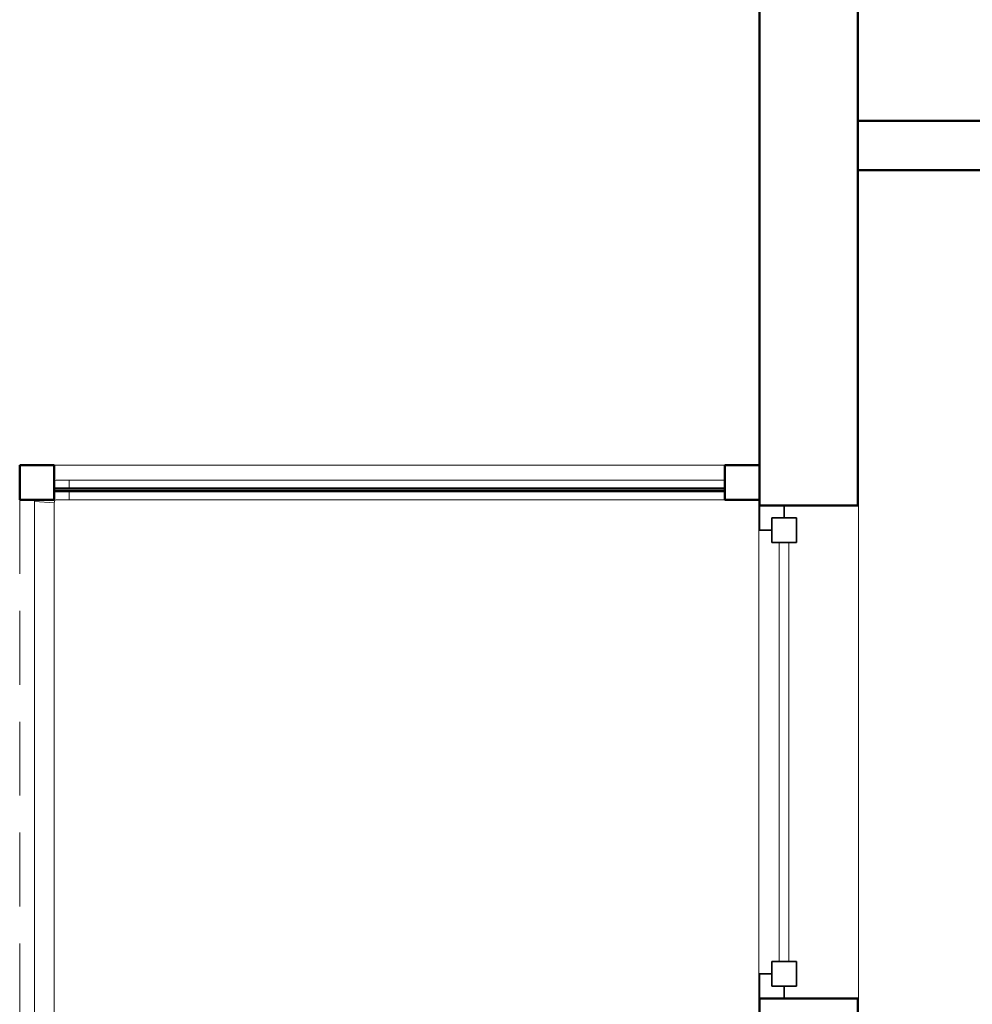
# Model space of a CAD drawing. Header units: millimetres. Extents: x -15837 to 20337, y 4737 to 43412.
# Tile 22 of 85: x 7171 to 9103, y 39384 to 41381. Entities that reach past the tile are written whole.
import ezdxf

# ---------------------------------------------------------------- set-up
doc = ezdxf.new("R2010")
doc.units = ezdxf.units.MM
doc.linetypes.add('ADSK_Штриховая_ш3 п1_5', pattern=[225, 150, -75])
for name, color, linetype, lineweight in [('A-COLS-____-MCUT', 52, 'Continuous', 50), ('A-COLS-____-OTLN', 52, 'Continuous', 20), ('A-DETL-____-MBND', 5, 'ADSK_Штриховая_ш3 п1_5', 20), ('A-GENM-____-MCUT', 13, 'Continuous', 50), ('A-GENM-____-OTLN', 13, 'Continuous', 20), ('A-GLAZ-____-MCUT', 151, 'Continuous', 35), ('A-GLAZ-____-OTLN', 151, 'Continuous', 20), ('A-PART-____-OTLN', 2, 'Continuous', 20), ('A-WALL-____-MCUT', 113, 'Continuous', 50), ('A-WALL-____-OTLN', 113, 'Continuous', 20), ('Ограждение', 7, 'Continuous', 20)]:
    doc.layers.add(name, color=color, linetype=linetype, lineweight=lineweight)

# ---------------------------------------------------------------- blocks, each defined once
blk = doc.blocks.new('Прямая форма - 83 new-611939-В_Этаж 03_Водопровод')
at = {"layer": 'A-COLS-____-MCUT', "color": 9}
for p, q in [((35, 35), (-35, 35)), ((-35, 35), (-35, -35)), ((35, -35), (35, 35)), ((-35, -35), (35, -35))]:
    blk.add_line(p, q, dxfattribs=at)
blk = doc.blocks.new('Прямая форма - CRE - 003-611940-В_Этаж 03_Водопровод')
blk.add_blockref('Прямая форма - 83 new-611939-В_Этаж 03_Водопровод', (0, 0))
blk = doc.blocks.new('Прямая форма - 83 new-611963-В_Этаж 03_Водопровод')
at = {"layer": 'A-WALL-____-MCUT', "color": 9}
for p, q in [((3920, 0), (3200, 0)), ((3920, -200), (3920, 0)), ((7000, 0), (4920, 0)), ((4920, 0), (4920, -200)), ((3200, -200), (3920, -200)), ((4920, -200), (7000, -200))]:
    blk.add_line(p, q, dxfattribs=at)
blk = doc.blocks.new('Прямая форма - SW - 008-611964-В_Этаж 03_Водопровод')
blk.add_blockref('Прямая форма - 83 new-611963-В_Этаж 03_Водопровод', (0, 0))
blk = doc.blocks.new('Family - WD - 004-611968-В_Этаж 03_Водопровод')
at = {"layer": 'A-GENM-____-MCUT', "lineweight": 9}
for p, q in [((500, 1), (-500, 1)), ((-500, 1), (-500, -201)), ((500, -201), (500, 1)), ((-500, -201), (500, -201))]:
    blk.add_line(p, q, dxfattribs=at)
blk = doc.blocks.new('Прямая форма - 83 new-612012-В_Этаж 03_Водопровод')
at = {"layer": 'A-WALL-____-MCUT', "color": 9}
for p, q in [((3400, 100), (3124.2, 100)), ((3400, 0), (3400, 100)), ((3124.2, 0), (3400, 0))]:
    blk.add_line(p, q, dxfattribs=at)
blk = doc.blocks.new('Прямая форма - SW - 010-612013-В_Этаж 03_Водопровод')
blk.add_blockref('Прямая форма - 83 new-612012-В_Этаж 03_Водопровод', (0, 0))
blk = doc.blocks.new('Прямая форма - 83 new-612017-В_Этаж 03_Водопровод')
at = {"layer": 'A-DETL-____-MBND', "color": 253}
blk.add_line((-1500, -2368.6), (-1500, -8926.4), dxfattribs=at)
blk = doc.blocks.new('Прямая форма - SLA - 012-612018-В_Этаж 03_Водопровод')
blk.add_blockref('Прямая форма - 83 new-612017-В_Этаж 03_Водопровод', (0, 0))
blk = doc.blocks.new('Прямая форма - 83 new-612057-В_Этаж 03_Водопровод')
at = {"layer": 'Ограждение', "color": 253}
blk.add_line((-1470, -73.7), (-1470, -70), dxfattribs=at)
blk = doc.blocks.new('Прямая форма - Steel - Structural-612058-В_Этаж 03_Водопровод')
blk.add_blockref('Прямая форма - 83 new-612057-В_Этаж 03_Водопровод', (0, 0))
blk = doc.blocks.new('Прямая форма - 83 new-612067-В_Этаж 03_Водопровод')
at = {"layer": 'Ограждение', "color": 253}
for p, q in [((-1426.3, -30), (-1430, -30.5)), ((-1400, -30), (-1426.3, -30)), ((-1400, -47.2), (-1400, -30)), ((-1400, -70), (-1400, -52.2)), ((-1470, -73.7), (-1469.5, -70)), ((-1430, -76.3), (-1470, -73.7)), ((-1430, -76.3), (-1429.7, -73.8)), ((-1429.7, -73.8), (-1429.2, -72.6)), ((-1429.2, -72.6), (-1428.4, -71.6)), ((-1428.4, -71.6), (-1427.4, -70.8)), ((-1427.4, -70.8), (-1426.2, -70.3)), ((-1426.2, -70.3), (-1423.7, -70)), ((-1423.7, -70), (-1400, -70))]:
    blk.add_line(p, q, dxfattribs=at)
blk = doc.blocks.new('Прямая форма - Steel - Structural-612068-В_Этаж 03_Водопровод')
blk.add_blockref('Прямая форма - 83 new-612067-В_Этаж 03_Водопровод', (0, 0))
blk = doc.blocks.new('Прямая форма - 83 new-612189-В_Этаж 03_Водопровод')
at = {"layer": 'Ограждение', "color": 253}
for p, q in [((-1470, -73.7), (-1430, -76.3)), ((-1470, -73.7), (-1470, -6597.8)), ((-1430, -76.3), (-1430, -6597.8))]:
    blk.add_line(p, q, dxfattribs=at)
blk = doc.blocks.new('Прямая форма - Steel - Structural-612190-В_Этаж 03_Водопровод')
blk.add_blockref('Прямая форма - 83 new-612189-В_Этаж 03_Водопровод', (0, 0))
blk = doc.blocks.new('Прямая форма - 83 new-612243-В_Этаж 03_Водопровод')
at = {"layer": 'Ограждение', "color": 253}
for p, q in [((-1400, -30), (-70, -30)), ((-1400, -47.2), (-1400, -30)), ((-1400, -70), (-1400, -52.2)), ((-1400, -70), (-70, -70))]:
    blk.add_line(p, q, dxfattribs=at)
blk = doc.blocks.new('Прямая форма - Steel - Structural-612244-В_Этаж 03_Водопровод')
blk.add_blockref('Прямая форма - 83 new-612243-В_Этаж 03_Водопровод', (0, 0))
blk = doc.blocks.new('Прямая форма - RAILING - 005-612315-В_Этаж 03_Водопровод')
for name in ['Прямая форма - Steel - Structural-612068-В_Этаж 03_Водопровод', 'Прямая форма - Steel - Structural-612244-В_Этаж 03_Водопровод', 'Прямая форма - Steel - Structural-612058-В_Этаж 03_Водопровод', 'Прямая форма - Steel - Structural-612190-В_Этаж 03_Водопровод']:
    blk.add_blockref(name, (0, 0))
blk = doc.blocks.new('Family - 83 new-612323-В_Этаж 03_Водопровод')
at = {"layer": 'A-PART-____-OTLN', "color": 253}
blk.add_line((-1470, -73.7), (-1470, -70), dxfattribs=at)
blk = doc.blocks.new('Family - Steel - Structural-612324-В_Этаж 03_Водопровод')
blk.add_blockref('Family - 83 new-612323-В_Этаж 03_Водопровод', (0, 0))
blk = doc.blocks.new('Family - 83 new-612338-В_Этаж 03_Водопровод')
at = {"layer": 'A-PART-____-OTLN', "color": 253}
for p, q in [((-1426.3, -30), (-1430, -30.5)), ((-1400, -30), (-1426.3, -30)), ((-1400, -47.2), (-1400, -30)), ((-1400, -70), (-1400, -52.2)), ((-1470, -73.7), (-1469.5, -70)), ((-1430, -76.3), (-1470, -73.7)), ((-1430, -76.3), (-1429.7, -73.8)), ((-1429.7, -73.8), (-1429.2, -72.6)), ((-1429.2, -72.6), (-1428.4, -71.6)), ((-1428.4, -71.6), (-1427.4, -70.8)), ((-1427.4, -70.8), (-1426.2, -70.3)), ((-1426.2, -70.3), (-1423.7, -70)), ((-1423.7, -70), (-1400, -70))]:
    blk.add_line(p, q, dxfattribs=at)
blk = doc.blocks.new('Family - Steel - Structural-612339-В_Этаж 03_Водопровод')
blk.add_blockref('Family - 83 new-612338-В_Этаж 03_Водопровод', (0, 0))
blk = doc.blocks.new('Family - 83 new-612521-В_Этаж 03_Водопровод')
at = {"layer": 'A-PART-____-OTLN', "color": 253}
for p, q in [((-1470, -73.7), (-1430, -76.3)), ((-1470, -73.7), (-1470, -6597.8)), ((-1430, -76.3), (-1430, -6597.8))]:
    blk.add_line(p, q, dxfattribs=at)
blk = doc.blocks.new('Family - Steel - Structural-612522-В_Этаж 03_Водопровод')
blk.add_blockref('Family - 83 new-612521-В_Этаж 03_Водопровод', (0, 0))
blk = doc.blocks.new('Family - 83 new-612602-В_Этаж 03_Водопровод')
at = {"layer": 'A-PART-____-OTLN', "color": 253}
for p, q in [((-1400, -30), (-70, -30)), ((-1400, -47.2), (-1400, -30)), ((-1400, -70), (-1400, -52.2)), ((-1400, -70), (-70, -70))]:
    blk.add_line(p, q, dxfattribs=at)
blk = doc.blocks.new('Family - Steel - Structural-612603-В_Этаж 03_Водопровод')
blk.add_blockref('Family - 83 new-612602-В_Этаж 03_Водопровод', (0, 0))
blk = doc.blocks.new('Прямая форма - 83 new-609513-В_Этаж 03_Водопровод')
at = {"layer": 'A-GLAZ-____-MCUT', "color": 53}
for p, q in [((-425, 25), (-475, 25)), ((-475, 25), (-475, -25)), ((-425, -25), (-425, 25)), ((475, 25), (425, 25)), ((425, 25), (425, -25)), ((475, -25), (475, 25)), ((-475, 0), (-500, 0)), ((-500, 0), (-500, -50)), ((-475, -25), (-475, 0)), ((500, 0), (475, 0)), ((475, 0), (475, -25)), ((500, -50), (500, 0)), ((-475, -25), (-425, -25)), ((-450, -25), (-475, -25)), ((-450, -50), (-450, -25)), ((425, -25), (475, -25)), ((475, -25), (450, -25)), ((450, -25), (450, -50)), ((-500, -50), (-450, -50)), ((450, -50), (500, -50))]:
    blk.add_line(p, q, dxfattribs=at)
at = {"layer": 'A-GLAZ-____-OTLN', "color": 253}
for p, q in [((425, 10), (-425, 10)), ((-425, -10), (425, -10))]:
    blk.add_line(p, q, dxfattribs=at)
blk = doc.blocks.new('Прямая форма - WD - 004-612719-В_Этаж 03_Водопровод')
blk.add_blockref('Прямая форма - 83 new-609513-В_Этаж 03_Водопровод', (500, 50))
blk = doc.blocks.new('Прямая форма - 83 new-612831-В_Этаж 03_Водопровод')
at = {"layer": 'A-WALL-____-MCUT', "color": 9}
for p, q in [((1426.1, 2.5), (66.1, 2.5)), ((66.1, 2.5), (66.1, -2.5)), ((1426.1, -2.5), (1426.1, 2.5)), ((66.1, -2.5), (1426.1, -2.5))]:
    blk.add_line(p, q, dxfattribs=at)
blk = doc.blocks.new('Прямая форма - SW - 011-612832-В_Этаж 03_Водопровод')
blk.add_blockref('Прямая форма - 83 new-612831-В_Этаж 03_Водопровод', (0, 0))
blk = doc.blocks.new('Прямая форма - 83 new-612870-В_Этаж 03_Водопровод')
at = {"layer": 'A-COLS-____-MCUT', "color": 9}
for p, q in [((35, 35), (-35, 35)), ((-35, 35), (-35, -35)), ((35, -35), (35, 35)), ((-35, -35), (35, -35))]:
    blk.add_line(p, q, dxfattribs=at)
blk = doc.blocks.new('Прямая форма - CRE - 003-612871-В_Этаж 03_Водопровод')
blk.add_blockref('Прямая форма - 83 new-612870-В_Этаж 03_Водопровод', (0, 0))
blk = doc.blocks.new('Прямая форма - 83 new-613566-В_Этаж 03_Водопровод')
at = {"layer": 'A-GENM-____-OTLN', "lineweight": 9}
blk.add_line((-1360, 0), (0, 0), dxfattribs=at)
blk = doc.blocks.new('Прямая форма - SLA - 049-613567-В_Этаж 03_Водопровод')
blk.add_blockref('Прямая форма - 83 new-613566-В_Этаж 03_Водопровод', (0, 0))
blk = doc.blocks.new('83 new_ifc_RVT-1-В_Этаж 03_Водопровод')
at = {"layer": 'A-COLS-____-OTLN', "color": 253, "lineweight": 20}
for name, p in [('Прямая форма - CRE - 003-612871-В_Этаж 03_Водопровод', (19445.3, 40442.2)), ('Прямая форма - CRE - 003-611940-В_Этаж 03_Водопровод', (20875.3, 40442.2))]:
    blk.add_blockref(name, p, dxfattribs=at)
at = {"layer": 'A-GENM-____-OTLN', "color": 253, "lineweight": 20}
for name, p in [('Прямая форма - SLA - 012-612018-В_Этаж 03_Водопровод', (20910.3, 42775.8)), ('Прямая форма - SLA - 049-613567-В_Этаж 03_Водопровод', (20840.3, 40477.2))]:
    blk.add_blockref(name, p, dxfattribs=at)
at = {"layer": 'A-GENM-____-OTLN', "color": 253, "lineweight": 20, "rotation": 90}
blk.add_blockref('Family - WD - 004-611968-В_Этаж 03_Водопровод', (20910.3, 39895.8), dxfattribs=at)
at = {"layer": 'A-GLAZ-____-OTLN', "color": 253, "lineweight": 20, "rotation": 270}
blk.add_blockref('Прямая форма - WD - 004-612719-В_Этаж 03_Водопровод', (20910.3, 40395.8), dxfattribs=at)
at = {"layer": 'A-PART-____-OTLN', "color": 253, "lineweight": 20}
for name in ['Family - Steel - Structural-612339-В_Этаж 03_Водопровод', 'Family - Steel - Structural-612603-В_Этаж 03_Водопровод', 'Family - Steel - Structural-612324-В_Этаж 03_Водопровод', 'Family - Steel - Structural-612522-В_Этаж 03_Водопровод']:
    blk.add_blockref(name, (20910.3, 40477.2), dxfattribs=at)
at = {"layer": 'A-WALL-____-OTLN', "color": 253, "lineweight": 20}
for name, p, rotation in [('Прямая форма - SW - 008-611964-В_Этаж 03_Водопровод', (20910.3, 35475.8), 90), ('Прямая форма - SW - 010-612013-В_Этаж 03_Водопровод', (24510.3, 41175.8), 180)]:
    blk.add_blockref(name, p, dxfattribs=dict(at, rotation=rotation))
blk.add_blockref('Прямая форма - SW - 011-612832-В_Этаж 03_Водопровод', (19414.2, 40427.5), dxfattribs=at)
at = {"layer": 'Ограждение', "color": 253, "lineweight": 20}
blk.add_blockref('Прямая форма - RAILING - 005-612315-В_Этаж 03_Водопровод', (20910.3, 40477.2), dxfattribs=at)

msp = doc.modelspace()

# ---------------------------------------------------------------- block references
at = {"lineweight": 9}
msp.add_blockref('83 new_ifc_RVT-1-В_Этаж 03_Водопровод', (-12239, 0), dxfattribs=at)

doc.saveas('drawing.dxf')
